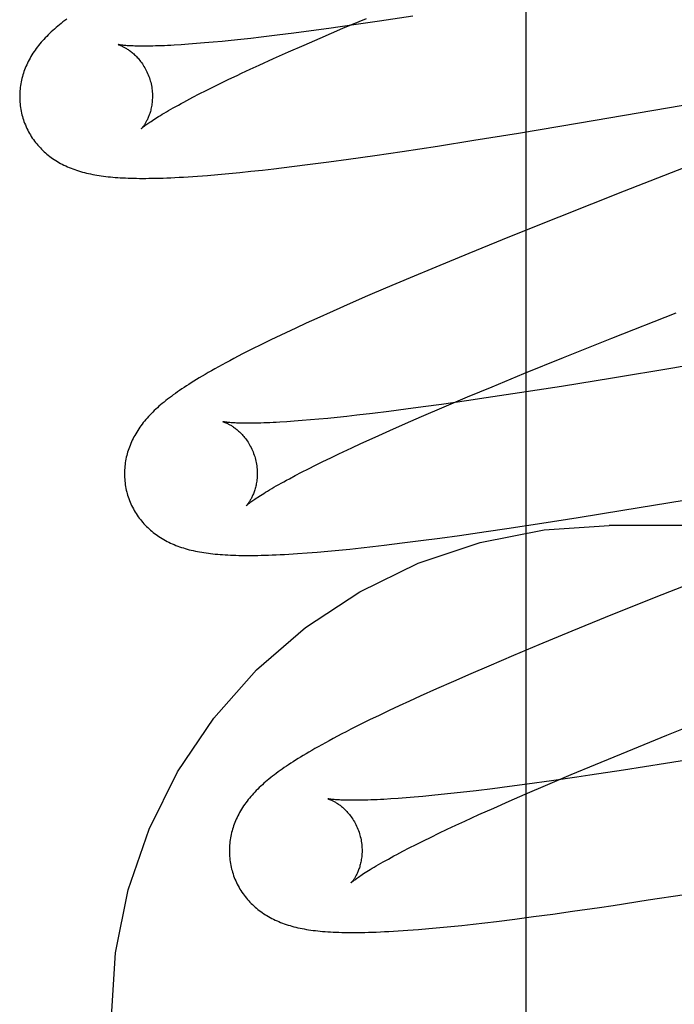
# Model space of a CAD drawing. Header units: inches. Extents: x 0 to 303, y 0 to 196.
# Tile 63 of 100: x 65.5951 to 65.6938, y 101.2034 to 101.3517. Entities that reach past the tile are written whole.
import ezdxf

# ---------------------------------------------------------------- set-up
doc = ezdxf.new("R2010")
doc.units = ezdxf.units.IN
doc.header["$LTSCALE"] = 16.67597
doc.header["$MEASUREMENT"] = 0
doc.linetypes.add('HIDDEN', pattern=[0.2, 0.1, -0.1])
doc.layers.add('DEFAULT_2', color=8, linetype='HIDDEN')

msp = doc.modelspace()

# ---------------------------------------------------------------- linework, layer by layer
at = {"layer": 'DEFAULT_2', "color": 8, "linetype": 'HIDDEN'}
for p, q in [((65.67146, 97.80668), (65.67146, 103.30719)), ((65.64547, 101.35092), (65.64173, 101.35039)), ((65.64382, 101.35041), (65.64738, 101.35191)), ((65.64935, 101.35149), (65.64547, 101.35092)), ((65.65439, 101.35225), (65.64935, 101.35149)), ((65.63392, 101.34937), (65.63151, 101.34908)), ((65.63642, 101.34968), (65.63392, 101.34937)), ((65.63903, 101.35003), (65.63642, 101.34968)), ((65.64173, 101.35039), (65.63903, 101.35003)), ((65.64042, 101.34895), (65.64382, 101.35041)), ((65.62059, 101.34801), (65.61947, 101.34793)), ((65.62176, 101.3481), (65.62059, 101.34801)), ((65.623, 101.3482), (65.62176, 101.3481)), ((65.62428, 101.34831), (65.623, 101.3482)), ((65.62563, 101.34844), (65.62428, 101.34831)), ((65.62702, 101.34858), (65.62563, 101.34844)), ((65.62847, 101.34873), (65.62702, 101.34858)), ((65.62996, 101.3489), (65.62847, 101.34873)), ((65.63151, 101.34908), (65.62996, 101.3489)), ((65.63563, 101.34686), (65.63798, 101.34789)), ((65.63798, 101.34789), (65.64042, 101.34895)), ((65.63338, 101.34585), (65.63563, 101.34686)), ((65.63123, 101.34488), (65.63338, 101.34585)), ((65.6795, 101.33615), (65.73467, 101.34573)), ((65.62854, 101.34363), (65.62986, 101.34424)), ((65.62986, 101.34424), (65.63123, 101.34488)), ((65.62432, 101.34159), (65.62546, 101.34215)), ((65.62546, 101.34215), (65.62665, 101.34273)), ((65.62123, 101.34003), (65.6222, 101.34053)), ((65.6222, 101.34053), (65.62323, 101.34105)), ((65.62323, 101.34105), (65.62432, 101.34159)), ((65.62031, 101.33955), (65.62123, 101.34003)), ((65.67028, 101.33462), (65.6795, 101.33615)), ((65.66355, 101.33354), (65.67028, 101.33462)), ((65.65809, 101.33268), (65.66355, 101.33354)), ((65.64866, 101.33127), (65.65278, 101.33188)), ((65.65278, 101.33188), (65.65809, 101.33268)), ((65.70418, 101.33288), (65.68622, 101.32588)), ((65.63889, 101.32993), (65.64174, 101.33031)), ((65.64174, 101.33031), (65.64466, 101.3307)), ((65.64466, 101.3307), (65.64866, 101.33127)), ((65.62664, 101.32854), (65.6283, 101.3287)), ((65.6283, 101.3287), (65.62999, 101.32888)), ((65.62999, 101.32888), (65.6317, 101.32906)), ((65.6317, 101.32906), (65.63344, 101.32926)), ((65.63344, 101.32926), (65.63612, 101.32958)), ((65.63612, 101.32958), (65.63889, 101.32993)), ((65.62194, 101.32815), (65.62344, 101.32826)), ((65.62344, 101.32826), (65.62501, 101.32839)), ((65.62501, 101.32839), (65.62664, 101.32854)), ((65.68622, 101.32588), (65.67637, 101.32199)), ((65.67637, 101.32199), (65.66895, 101.31901)), ((65.66895, 101.31901), (65.66279, 101.31651)), ((65.66279, 101.31651), (65.65783, 101.31446)), ((65.65783, 101.31446), (65.65399, 101.31285)), ((65.65399, 101.31285), (65.65027, 101.31127)), ((65.65027, 101.31127), (65.64756, 101.31011)), ((65.64756, 101.31011), (65.64493, 101.30896)), ((65.75618, 101.31011), (65.69351, 101.29925)), ((65.64493, 101.30896), (65.64238, 101.30783)), ((65.6399, 101.30671), (65.6383, 101.30598)), ((65.64238, 101.30783), (65.6399, 101.30671)), ((65.68436, 101.30374), (65.69406, 101.30758)), ((65.63674, 101.30526), (65.63523, 101.30455)), ((65.6383, 101.30598), (65.63674, 101.30526)), ((65.633, 101.30349), (65.63155, 101.30278)), ((65.67708, 101.30083), (65.68436, 101.30374)), ((65.63012, 101.30207), (65.62873, 101.30136)), ((65.63155, 101.30278), (65.63012, 101.30207)), ((65.67109, 101.2984), (65.67708, 101.30083)), ((65.69351, 101.29925), (65.68444, 101.29774)), ((65.6663, 101.29642), (65.67109, 101.2984)), ((65.68444, 101.29774), (65.67678, 101.29649)), ((65.66261, 101.29489), (65.6663, 101.29642)), ((65.67678, 101.29649), (65.67046, 101.2955)), ((65.65907, 101.29339), (65.66261, 101.29489)), ((65.6654, 101.29474), (65.66247, 101.2943)), ((65.67046, 101.2955), (65.6654, 101.29474)), ((65.65329, 101.29303), (65.65073, 101.2927)), ((65.65594, 101.29338), (65.65329, 101.29303)), ((65.65568, 101.29193), (65.65907, 101.29339)), ((65.65868, 101.29376), (65.65594, 101.29338)), ((65.66247, 101.2943), (65.65868, 101.29376)), ((65.64022, 101.29154), (65.63893, 101.29142)), ((65.64157, 101.29167), (65.64022, 101.29154)), ((65.64298, 101.29181), (65.64157, 101.29167)), ((65.64443, 101.29196), (65.64298, 101.29181)), ((65.64593, 101.29213), (65.64443, 101.29196)), ((65.64828, 101.2924), (65.64593, 101.29213)), ((65.65073, 101.2927), (65.64828, 101.2924)), ((65.65324, 101.29087), (65.65568, 101.29193)), ((65.6365, 101.29123), (65.63538, 101.29115)), ((65.63769, 101.29132), (65.6365, 101.29123)), ((65.63893, 101.29142), (65.63769, 101.29132)), ((65.65091, 101.28984), (65.65324, 101.29087)), ((65.64654, 101.28786), (65.64867, 101.28883)), ((65.64867, 101.28883), (65.65091, 101.28984)), ((65.64387, 101.28662), (65.64518, 101.28723)), ((65.64518, 101.28723), (65.64654, 101.28786)), ((65.64082, 101.28516), (65.642, 101.28573)), ((65.63863, 101.28406), (65.6397, 101.2846)), ((65.6397, 101.2846), (65.64082, 101.28516)), ((65.63577, 101.28257), (65.63666, 101.28305)), ((65.63666, 101.28305), (65.63762, 101.28355)), ((65.63762, 101.28355), (65.63863, 101.28406)), ((65.686, 101.27782), (65.69522, 101.27935)), ((65.67382, 101.27588), (65.67928, 101.27674)), ((65.67928, 101.27674), (65.686, 101.27782)), ((65.66852, 101.27508), (65.67382, 101.27588)), ((66.15896, 101.27552), (65.68396, 101.27552)), ((65.65845, 101.27364), (65.66139, 101.27404)), ((65.66139, 101.27404), (65.66542, 101.27462)), ((65.66542, 101.27462), (65.66852, 101.27508)), ((65.64659, 101.27217), (65.64832, 101.27237)), ((65.64832, 101.27237), (65.65007, 101.27257)), ((65.65007, 101.27257), (65.65278, 101.2729)), ((65.65278, 101.2729), (65.65558, 101.27326)), ((65.65558, 101.27326), (65.65845, 101.27364)), ((65.63846, 101.27141), (65.63998, 101.27153)), ((65.63998, 101.27153), (65.64157, 101.27167)), ((65.64157, 101.27167), (65.64321, 101.27183)), ((65.64321, 101.27183), (65.64489, 101.27199)), ((65.64489, 101.27199), (65.64659, 101.27217)), ((65.70175, 101.26899), (65.6919, 101.26509)), ((65.6919, 101.26509), (65.68447, 101.26211)), ((65.68447, 101.26211), (65.67832, 101.25961)), ((65.67832, 101.25961), (65.67336, 101.25756)), ((65.67336, 101.25756), (65.66952, 101.25595)), ((65.66952, 101.25595), (65.6658, 101.25437)), ((65.6631, 101.25321), (65.66048, 101.25206)), ((65.6658, 101.25437), (65.6631, 101.25321)), ((65.66048, 101.25206), (65.65793, 101.25093)), ((65.65793, 101.25093), (65.65546, 101.24982)), ((65.65385, 101.24908), (65.65229, 101.24836)), ((65.65546, 101.24982), (65.65385, 101.24908)), ((65.65078, 101.24765), (65.6493, 101.24694)), ((65.65229, 101.24836), (65.65078, 101.24765)), ((65.64786, 101.24624), (65.64644, 101.24554)), ((65.6493, 101.24694), (65.64786, 101.24624)), ((65.69261, 101.24393), (65.69985, 101.24684)), ((65.64644, 101.24554), (65.64504, 101.24484)), ((65.68664, 101.24151), (65.69261, 101.24393)), ((65.68187, 101.23954), (65.68664, 101.24151)), ((65.69243, 101.23968), (65.68611, 101.23869)), ((65.70011, 101.24092), (65.69243, 101.23968)), ((65.6782, 101.23801), (65.68187, 101.23954)), ((65.68611, 101.23869), (65.68104, 101.23792)), ((65.67525, 101.23708), (65.67157, 101.23657)), ((65.67468, 101.23652), (65.6782, 101.23801)), ((65.67908, 101.23763), (65.67525, 101.23708)), ((65.68104, 101.23792), (65.67908, 101.23763)), ((65.66157, 101.23532), (65.66007, 101.23515)), ((65.66392, 101.23559), (65.66157, 101.23532)), ((65.66637, 101.23589), (65.66392, 101.23559)), ((65.66892, 101.23622), (65.66637, 101.23589)), ((65.67157, 101.23657), (65.66892, 101.23622)), ((65.67131, 101.23507), (65.67468, 101.23652)), ((65.65216, 101.23443), (65.65104, 101.23435)), ((65.65334, 101.23451), (65.65216, 101.23443)), ((65.65458, 101.23462), (65.65334, 101.23451)), ((65.65587, 101.23473), (65.65458, 101.23462)), ((65.65722, 101.23486), (65.65587, 101.23473)), ((65.65862, 101.235), (65.65722, 101.23486)), ((65.66007, 101.23515), (65.65862, 101.235)), ((65.66656, 101.23298), (65.66888, 101.23401)), ((65.66888, 101.23401), (65.67131, 101.23507)), ((65.66433, 101.23199), (65.66656, 101.23298)), ((65.66086, 101.23039), (65.66221, 101.23102)), ((65.66221, 101.23102), (65.66433, 101.23199)), ((65.65831, 101.22919), (65.65956, 101.22978)), ((65.65956, 101.22978), (65.66086, 101.23039)), ((65.65488, 101.2275), (65.65597, 101.22805)), ((65.65597, 101.22805), (65.65711, 101.22861)), ((65.65711, 101.22861), (65.65831, 101.22919)), ((65.65194, 101.22599), (65.65286, 101.22647)), ((65.65286, 101.22647), (65.65384, 101.22698)), ((65.65384, 101.22698), (65.65488, 101.2275)), ((65.68454, 101.21832), (65.68984, 101.21913)), ((65.68984, 101.21913), (65.6953, 101.21998)), ((65.67544, 101.21701), (65.6784, 101.21743)), ((65.6784, 101.21743), (65.68247, 101.21801)), ((65.68247, 101.21801), (65.68454, 101.21832)), ((65.66519, 101.2157), (65.66698, 101.21591)), ((65.66698, 101.21591), (65.66972, 101.21625)), ((65.66972, 101.21625), (65.67254, 101.21662)), ((65.67254, 101.21662), (65.67544, 101.21701)), ((65.6552, 101.21469), (65.6568, 101.21483)), ((65.6568, 101.21483), (65.65842, 101.21498)), ((65.65842, 101.21498), (65.66007, 101.21514)), ((65.66007, 101.21514), (65.66174, 101.21531)), ((65.66174, 101.21531), (65.66344, 101.2155)), ((65.66344, 101.2155), (65.66519, 101.2157))]:
    msp.add_line(p, q, dxfattribs=at)
for points in [[(65.60224, 101.3518), (65.60195, 101.35158), (65.60167, 101.35137), (65.6014, 101.35116), (65.60114, 101.35094), (65.60088, 101.35073), (65.60062, 101.35051)], [(65.60062, 101.35051), (65.60037, 101.3503), (65.60013, 101.35008), (65.59989, 101.34986), (65.59966, 101.34964), (65.59943, 101.34942), (65.59921, 101.3492), (65.59899, 101.34898), (65.59878, 101.34875), (65.59858, 101.34853), (65.59838, 101.3483), (65.59819, 101.34807), (65.598, 101.34784), (65.59782, 101.34761), (65.59764, 101.34737), (65.59747, 101.34713), (65.59731, 101.3469), (65.59715, 101.34665), (65.59699, 101.34641), (65.59684, 101.34616), (65.5967, 101.34592), (65.59657, 101.34567), (65.59644, 101.34542), (65.59631, 101.34517), (65.5962, 101.34491), (65.59609, 101.34466), (65.59598, 101.34441), (65.59588, 101.34416), (65.59579, 101.3439), (65.59571, 101.34365), (65.59563, 101.34339), (65.59555, 101.34313), (65.59548, 101.34286), (65.59542, 101.3426), (65.59537, 101.34233), (65.59532, 101.34206), (65.59527, 101.34179), (65.59523, 101.34152), (65.5952, 101.34125), (65.59518, 101.34097), (65.59516, 101.34069), (65.59515, 101.34042), (65.59515, 101.34014), (65.59515, 101.33986), (65.59516, 101.33958), (65.59518, 101.3393), (65.5952, 101.33902), (65.59523, 101.33874), (65.59527, 101.33847), (65.59531, 101.33819), (65.59536, 101.33791), (65.59542, 101.33764), (65.59549, 101.33736), (65.59555, 101.33713)], [(65.60998, 101.34795), (65.60997, 101.34796), (65.60996, 101.34796), (65.60996, 101.34796), (65.60997, 101.34795), (65.61, 101.34795), (65.61003, 101.34794), (65.61006, 101.34793), (65.61011, 101.34791), (65.61015, 101.3479), (65.61021, 101.34788), (65.61027, 101.34785), (65.61034, 101.34783), (65.61041, 101.3478), (65.61049, 101.34776), (65.61057, 101.34773), (65.61065, 101.34769), (65.61074, 101.34764), (65.61084, 101.34759), (65.61093, 101.34754), (65.61104, 101.34749), (65.61114, 101.34742), (65.61125, 101.34736), (65.61136, 101.34729), (65.61147, 101.34722), (65.61159, 101.34714), (65.6117, 101.34705), (65.61182, 101.34696), (65.61195, 101.34687), (65.61207, 101.34677), (65.6122, 101.34666), (65.61233, 101.34655), (65.61245, 101.34643), (65.61259, 101.3463), (65.61272, 101.34617), (65.61285, 101.34603), (65.61298, 101.34589), (65.61311, 101.34574), (65.61324, 101.34558), (65.61337, 101.34541), (65.6135, 101.34524), (65.61363, 101.34506), (65.61375, 101.34487), (65.61387, 101.34468), (65.61399, 101.34448), (65.61411, 101.34427), (65.61421, 101.34406), (65.61432, 101.34384), (65.61442, 101.34362), (65.61451, 101.3434), (65.6146, 101.34317), (65.61468, 101.34293), (65.61476, 101.3427), (65.61482, 101.34249)], [(65.61947, 101.34793), (65.61841, 101.34787), (65.61791, 101.34784), (65.61742, 101.34782), (65.61694, 101.34779), (65.61648, 101.34778), (65.61604, 101.34776), (65.61561, 101.34775), (65.6152, 101.34774), (65.61481, 101.34773), (65.61443, 101.34772), (65.61406, 101.34772), (65.61372, 101.34772), (65.61339, 101.34772), (65.61307, 101.34773), (65.61278, 101.34773), (65.6125, 101.34774), (65.61223, 101.34775), (65.61199, 101.34776), (65.61176, 101.34777), (65.61154, 101.34778), (65.61134, 101.34779), (65.61116, 101.34781), (65.61099, 101.34782), (65.61083, 101.34784), (65.61069, 101.34785), (65.61056, 101.34787), (65.61045, 101.34788), (65.61035, 101.34789), (65.61026, 101.34791), (65.61018, 101.34792), (65.61012, 101.34793), (65.61006, 101.34794), (65.61002, 101.34795), (65.60999, 101.34795), (65.60998, 101.34795)], [(65.62665, 101.34273), (65.6279, 101.34332), (65.62854, 101.34363)], [(65.61482, 101.34249), (65.61488, 101.34228), (65.61493, 101.34204), (65.61498, 101.34179), (65.61503, 101.34155), (65.61506, 101.34131), (65.61509, 101.34107), (65.61511, 101.34083), (65.61513, 101.34059), (65.61514, 101.34036), (65.61514, 101.34012), (65.61513, 101.3399), (65.61512, 101.33967), (65.61511, 101.33945), (65.61509, 101.33924), (65.61506, 101.33903), (65.61503, 101.33882), (65.615, 101.33863), (65.61496, 101.33843), (65.61492, 101.33825), (65.61488, 101.33807), (65.61483, 101.33789), (65.61478, 101.33772), (65.61473, 101.33756), (65.61467, 101.3374), (65.61462, 101.33725), (65.61456, 101.33711), (65.61451, 101.33697), (65.61445, 101.33684), (65.61439, 101.33671), (65.61433, 101.33659), (65.61427, 101.33647), (65.61422, 101.33636), (65.61416, 101.33626), (65.6141, 101.33616), (65.61404, 101.33606), (65.61399, 101.33597), (65.61393, 101.33589), (65.61388, 101.33581), (65.61383, 101.33573), (65.61378, 101.33567), (65.61374, 101.3356), (65.61369, 101.33555), (65.61365, 101.33549), (65.61362, 101.33545), (65.61358, 101.33541), (65.61355, 101.33537), (65.61353, 101.33535), (65.61351, 101.33532), (65.61349, 101.33531), (65.61348, 101.3353), (65.61348, 101.33529)], [(65.61348, 101.33529), (65.61349, 101.3353), (65.6135, 101.33532), (65.61353, 101.33534), (65.61356, 101.33537), (65.6136, 101.3354), (65.61365, 101.33545), (65.61371, 101.3355), (65.61378, 101.33555), (65.61386, 101.33562), (65.61395, 101.33569), (65.61406, 101.33577), (65.61417, 101.33586), (65.6143, 101.33595), (65.61444, 101.33605), (65.6146, 101.33616), (65.61477, 101.33628), (65.61495, 101.3364), (65.61515, 101.33653), (65.61536, 101.33667), (65.61558, 101.33682), (65.61582, 101.33697), (65.61608, 101.33713), (65.61635, 101.3373), (65.61663, 101.33747), (65.61693, 101.33765), (65.61725, 101.33784), (65.61758, 101.33803), (65.61793, 101.33823), (65.61829, 101.33843), (65.61866, 101.33865), (65.61905, 101.33886), (65.61946, 101.33908), (65.61988, 101.33931), (65.62031, 101.33955)], [(65.59555, 101.33713), (65.59562, 101.3369), (65.5957, 101.33664), (65.59579, 101.33637), (65.59589, 101.33611), (65.596, 101.33585), (65.59611, 101.33559), (65.59622, 101.33533), (65.59635, 101.33508), (65.59648, 101.33483), (65.59661, 101.33459), (65.59675, 101.33435), (65.5969, 101.33411), (65.59705, 101.33388), (65.59721, 101.33366), (65.59737, 101.33343), (65.59754, 101.33321), (65.59771, 101.333), (65.59789, 101.33279), (65.59807, 101.33259), (65.59826, 101.33239), (65.59845, 101.33219), (65.59864, 101.332), (65.59884, 101.33182), (65.59904, 101.33164), (65.59925, 101.33146), (65.59946, 101.33129), (65.59967, 101.33112), (65.59989, 101.33096), (65.60011, 101.3308), (65.60034, 101.33065), (65.60058, 101.3305), (65.60082, 101.33035), (65.60106, 101.33021), (65.60131, 101.33007), (65.60156, 101.32993), (65.60182, 101.3298), (65.60208, 101.32968), (65.60235, 101.32956), (65.60261, 101.32944), (65.60289, 101.32933), (65.60316, 101.32923), (65.60344, 101.32913), (65.60372, 101.32903), (65.60401, 101.32894), (65.6043, 101.32885), (65.6046, 101.32876), (65.6049, 101.32868), (65.6052, 101.32861), (65.60551, 101.32854), (65.60582, 101.32847), (65.60614, 101.32841), (65.60646, 101.32835), (65.60678, 101.32829), (65.60711, 101.32824), (65.60744, 101.32819), (65.60778, 101.32814), (65.60812, 101.3281), (65.60847, 101.32806), (65.60882, 101.32802), (65.60917, 101.32799), (65.60954, 101.32796), (65.60991, 101.32793), (65.61029, 101.32791), (65.61067, 101.32789), (65.61107, 101.32787), (65.61147, 101.32785), (65.61189, 101.32784), (65.61231, 101.32783), (65.61275, 101.32782), (65.6132, 101.32781), (65.61366, 101.32781), (65.61413, 101.32781), (65.61462, 101.32782), (65.61512, 101.32782), (65.61564, 101.32783), (65.61618, 101.32785), (65.61674, 101.32786), (65.61731, 101.32789), (65.61791, 101.32791), (65.61853, 101.32794), (65.61917, 101.32797), (65.61983, 101.32801), (65.62051, 101.32805), (65.62194, 101.32815)], [(65.63523, 101.30455), (65.63448, 101.3042), (65.633, 101.30349)], [(65.62873, 101.30136), (65.62807, 101.30102), (65.62742, 101.30068), (65.6268, 101.30035), (65.6262, 101.30003), (65.62563, 101.29972), (65.62508, 101.29942), (65.62455, 101.29912), (65.62404, 101.29884), (65.62355, 101.29856), (65.62309, 101.29829), (65.62264, 101.29803), (65.6222, 101.29777), (65.62179, 101.29751), (65.62138, 101.29727), (65.62099, 101.29702), (65.62062, 101.29678), (65.62025, 101.29655), (65.6199, 101.29632), (65.61956, 101.29609), (65.61923, 101.29586), (65.61891, 101.29564), (65.6186, 101.29542), (65.61829, 101.2952), (65.618, 101.29498), (65.61771, 101.29477), (65.61743, 101.29455), (65.61716, 101.29434), (65.61689, 101.29412), (65.61663, 101.29391), (65.61638, 101.29369)], [(65.61638, 101.29369), (65.61613, 101.29348), (65.61589, 101.29326), (65.61565, 101.29305), (65.61542, 101.29283), (65.6152, 101.29261), (65.61498, 101.29239), (65.61476, 101.29216), (65.61455, 101.29194), (65.61435, 101.29171), (65.61415, 101.29149), (65.61396, 101.29126), (65.61377, 101.29103), (65.61359, 101.29079), (65.61342, 101.29056), (65.61325, 101.29032), (65.61308, 101.29008), (65.61292, 101.28984), (65.61277, 101.2896), (65.61262, 101.28935), (65.61248, 101.28911), (65.61235, 101.28886), (65.61222, 101.28861), (65.61209, 101.28836), (65.61198, 101.28811), (65.61187, 101.28786), (65.61177, 101.2876), (65.61167, 101.28735), (65.61158, 101.2871), (65.61149, 101.28684), (65.61141, 101.28658), (65.61134, 101.28632), (65.61127, 101.28606), (65.61121, 101.2858), (65.61115, 101.28553), (65.6111, 101.28526), (65.61106, 101.28499), (65.61102, 101.28472), (65.61099, 101.28445), (65.61097, 101.28417), (65.61095, 101.2839), (65.61094, 101.28362), (65.61094, 101.28334), (65.61094, 101.28306), (65.61095, 101.28278), (65.61097, 101.28251), (65.61099, 101.28223), (65.61102, 101.28195), (65.61106, 101.28167), (65.6111, 101.2814), (65.61116, 101.28112), (65.61121, 101.28085), (65.61128, 101.28057), (65.61134, 101.28034)], [(65.62578, 101.29116), (65.62576, 101.29117), (65.62575, 101.29117), (65.62575, 101.29117), (65.62575, 101.29117), (65.62576, 101.29116), (65.62579, 101.29116), (65.62581, 101.29115), (65.62585, 101.29114), (65.62589, 101.29112), (65.62594, 101.29111), (65.626, 101.29109), (65.62606, 101.29106), (65.62613, 101.29104), (65.6262, 101.29101), (65.62627, 101.29097), (65.62635, 101.29094), (65.62644, 101.2909), (65.62653, 101.29085), (65.62662, 101.29081), (65.62672, 101.29075), (65.62682, 101.2907), (65.62693, 101.29064), (65.62703, 101.29057), (65.62714, 101.2905), (65.62726, 101.29043), (65.62737, 101.29035), (65.62749, 101.29026), (65.62761, 101.29018), (65.62773, 101.29008), (65.62786, 101.28998), (65.62798, 101.28987), (65.62811, 101.28976), (65.62824, 101.28964), (65.62837, 101.28952), (65.6285, 101.28939), (65.62864, 101.28925), (65.62877, 101.2891), (65.6289, 101.28895), (65.62903, 101.28879), (65.62916, 101.28862), (65.62929, 101.28845), (65.62942, 101.28827), (65.62954, 101.28808), (65.62966, 101.28789), (65.62978, 101.28769), (65.62989, 101.28748), (65.63, 101.28727), (65.63011, 101.28705), (65.63021, 101.28683), (65.6303, 101.28661), (65.63039, 101.28638), (65.63048, 101.28614), (65.63055, 101.2859), (65.63061, 101.2857)], [(65.63538, 101.29115), (65.63431, 101.29108), (65.6338, 101.29105), (65.63331, 101.29103), (65.63283, 101.29101), (65.63237, 101.29099), (65.63192, 101.29097), (65.63149, 101.29096), (65.63107, 101.29095), (65.63068, 101.29094), (65.63029, 101.29093), (65.62993, 101.29093), (65.62957, 101.29093), (65.62924, 101.29093), (65.62892, 101.29093), (65.62862, 101.29094), (65.62834, 101.29095), (65.62807, 101.29096), (65.62782, 101.29096), (65.62759, 101.29098), (65.62737, 101.29099), (65.62717, 101.291), (65.62698, 101.29101), (65.62681, 101.29103), (65.62665, 101.29104), (65.6265, 101.29106), (65.62637, 101.29107), (65.62625, 101.29109), (65.62615, 101.2911), (65.62606, 101.29111), (65.62598, 101.29112), (65.62591, 101.29114), (65.62586, 101.29115), (65.62582, 101.29115), (65.62578, 101.29116), (65.62578, 101.29116)], [(65.63061, 101.2857), (65.63067, 101.28549), (65.63072, 101.28524), (65.63078, 101.285), (65.63082, 101.28476), (65.63085, 101.28451), (65.63088, 101.28427), (65.6309, 101.28403), (65.63092, 101.28379), (65.63093, 101.28356), (65.63093, 101.28332), (65.63093, 101.28309), (65.63091, 101.28287), (65.6309, 101.28265), (65.63088, 101.28243), (65.63085, 101.28222), (65.63082, 101.28202), (65.63079, 101.28182), (65.63075, 101.28163), (65.63071, 101.28144), (65.63066, 101.28126), (65.63062, 101.28109), (65.63057, 101.28092), (65.63051, 101.28076), (65.63046, 101.2806), (65.6304, 101.28045), (65.63035, 101.2803), (65.63029, 101.28017), (65.63023, 101.28003), (65.63018, 101.2799), (65.63012, 101.27978), (65.63006, 101.27967), (65.63, 101.27956), (65.62994, 101.27945), (65.62988, 101.27935), (65.62983, 101.27926), (65.62977, 101.27917), (65.62972, 101.27908), (65.62967, 101.27901), (65.62961, 101.27893), (65.62957, 101.27886), (65.62952, 101.2788), (65.62948, 101.27875), (65.62944, 101.2787), (65.6294, 101.27865), (65.62937, 101.27861), (65.62934, 101.27858), (65.62931, 101.27855), (65.62929, 101.27853), (65.62928, 101.27851), (65.62927, 101.27851)], [(65.642, 101.28573), (65.64324, 101.28632), (65.64387, 101.28662)], [(65.62927, 101.2785), (65.62927, 101.2785), (65.62927, 101.2785), (65.62928, 101.27851), (65.6293, 101.27853), (65.62932, 101.27855), (65.62936, 101.27858), (65.6294, 101.27862), (65.62945, 101.27866), (65.62951, 101.27872), (65.62959, 101.27877), (65.62967, 101.27884), (65.62976, 101.27891), (65.62987, 101.27899), (65.62999, 101.27908), (65.63012, 101.27918), (65.63026, 101.27928), (65.63042, 101.27939), (65.63059, 101.27951), (65.63077, 101.27963), (65.63097, 101.27977), (65.63119, 101.27991), (65.63142, 101.28006), (65.63166, 101.28021), (65.63192, 101.28037), (65.63219, 101.28054), (65.63248, 101.28072), (65.63279, 101.2809), (65.63311, 101.28109), (65.63344, 101.28128), (65.63379, 101.28148), (65.63416, 101.28169), (65.63454, 101.2819), (65.63493, 101.28212), (65.63534, 101.28234), (65.63577, 101.28257)], [(65.61134, 101.28034), (65.61141, 101.28011), (65.61149, 101.27984), (65.61158, 101.27958), (65.61168, 101.27931), (65.61179, 101.27905), (65.6119, 101.2788), (65.61201, 101.27854), (65.61214, 101.27829), (65.61227, 101.27804), (65.6124, 101.2778), (65.61254, 101.27756), (65.61269, 101.27732), (65.61284, 101.27709), (65.613, 101.27686), (65.61316, 101.27664), (65.61333, 101.27642), (65.6135, 101.27621), (65.61368, 101.276), (65.61386, 101.2758), (65.61405, 101.2756), (65.61424, 101.2754), (65.61443, 101.27521), (65.61463, 101.27503), (65.61483, 101.27485), (65.61504, 101.27467), (65.61525, 101.2745), (65.61546, 101.27433), (65.61568, 101.27417), (65.6159, 101.27401), (65.61613, 101.27386), (65.61637, 101.27371), (65.61661, 101.27356), (65.61685, 101.27342), (65.6171, 101.27328), (65.61735, 101.27314), (65.61761, 101.27301), (65.61787, 101.27289), (65.61813, 101.27277), (65.6184, 101.27265), (65.61867, 101.27254), (65.61895, 101.27244), (65.61923, 101.27234), (65.61951, 101.27224), (65.6198, 101.27215), (65.62009, 101.27206), (65.62039, 101.27197), (65.62069, 101.27189), (65.62099, 101.27182), (65.6213, 101.27175), (65.62161, 101.27168), (65.62192, 101.27162), (65.62224, 101.27156), (65.62257, 101.2715), (65.62289, 101.27145), (65.62323, 101.2714), (65.62357, 101.27135), (65.62391, 101.27131), (65.62426, 101.27127), (65.62461, 101.27123), (65.62497, 101.2712), (65.62534, 101.27117), (65.62572, 101.27114), (65.6261, 101.27112), (65.6265, 101.27109), (65.6269, 101.27107), (65.62731, 101.27106), (65.62773, 101.27105), (65.62816, 101.27103), (65.6286, 101.27103), (65.62906, 101.27102), (65.62952, 101.27102), (65.63, 101.27102), (65.63049, 101.27103), (65.631, 101.27103), (65.63152, 101.27104), (65.63206, 101.27106), (65.63262, 101.27108), (65.63319, 101.2711), (65.63378, 101.27112), (65.63439, 101.27115), (65.63502, 101.27118), (65.63567, 101.27122), (65.63634, 101.27126), (65.63702, 101.27131), (65.63846, 101.27141)], [(65.60896, 101.20158), (65.60959, 101.21119), (65.61149, 101.22065), (65.61463, 101.22978), (65.61894, 101.23845), (65.62437, 101.24649), (65.63083, 101.25377), (65.6382, 101.26017), (65.64637, 101.26556), (65.65518, 101.26986), (65.66449, 101.27298), (65.67414, 101.27488), (65.68396, 101.27552)], [(65.64504, 101.24484), (65.64435, 101.24448), (65.64367, 101.24413), (65.64301, 101.24378), (65.64238, 101.24345), (65.64177, 101.24312), (65.64119, 101.24281), (65.64065, 101.24251), (65.64013, 101.24222), (65.63963, 101.24193), (65.63916, 101.24166), (65.63871, 101.2414), (65.63828, 101.24115), (65.63786, 101.2409), (65.63746, 101.24065), (65.63708, 101.24042), (65.63671, 101.24018), (65.63634, 101.23995), (65.63599, 101.23972), (65.63565, 101.2395), (65.63532, 101.23928), (65.635, 101.23906), (65.63469, 101.23884), (65.63438, 101.23863), (65.63409, 101.23841), (65.6338, 101.2382), (65.63351, 101.23799), (65.63324, 101.23777), (65.63297, 101.23756), (65.6327, 101.23735), (65.63244, 101.23713), (65.63219, 101.23692)], [(65.63219, 101.23692), (65.63194, 101.2367), (65.6317, 101.23649), (65.63146, 101.23627), (65.63123, 101.23605), (65.631, 101.23583), (65.63078, 101.23561), (65.63056, 101.23539), (65.63035, 101.23516), (65.63015, 101.23493), (65.62995, 101.23471), (65.62976, 101.23448), (65.62957, 101.23425), (65.62939, 101.23401), (65.62921, 101.23378), (65.62904, 101.23354), (65.62888, 101.2333), (65.62872, 101.23306), (65.62857, 101.23282), (65.62842, 101.23257), (65.62828, 101.23232), (65.62814, 101.23208), (65.62801, 101.23183), (65.62789, 101.23157), (65.62777, 101.23132), (65.62766, 101.23107), (65.62756, 101.23082), (65.62746, 101.23057), (65.62737, 101.23031), (65.62729, 101.23006), (65.62721, 101.2298), (65.62713, 101.22954), (65.62706, 101.22928), (65.627, 101.22901), (65.62695, 101.22874), (65.6269, 101.22848), (65.62685, 101.22821), (65.62682, 101.22793), (65.62678, 101.22766), (65.62676, 101.22738), (65.62674, 101.22711), (65.62673, 101.22683), (65.62673, 101.22655), (65.62673, 101.22627), (65.62674, 101.226), (65.62676, 101.22572), (65.62678, 101.22544), (65.62681, 101.22516), (65.62685, 101.22488), (65.62689, 101.22461), (65.62695, 101.22433), (65.62701, 101.22405), (65.62707, 101.22378), (65.62713, 101.22355)], [(65.64156, 101.23437), (65.64155, 101.23437), (65.64154, 101.23438), (65.64154, 101.23438), (65.64154, 101.23438), (65.64155, 101.23437), (65.64157, 101.23437), (65.6416, 101.23436), (65.64164, 101.23435), (65.64168, 101.23433), (65.64173, 101.23432), (65.64178, 101.2343), (65.64184, 101.23427), (65.64191, 101.23425), (65.64198, 101.23422), (65.64206, 101.23419), (65.64214, 101.23415), (65.64222, 101.23411), (65.64231, 101.23407), (65.64241, 101.23402), (65.6425, 101.23397), (65.64261, 101.23391), (65.64271, 101.23385), (65.64282, 101.23378), (65.64293, 101.23372), (65.64304, 101.23364), (65.64316, 101.23356), (65.64327, 101.23348), (65.6434, 101.23339), (65.64352, 101.23329), (65.64364, 101.23319), (65.64377, 101.23309), (65.6439, 101.23298), (65.64403, 101.23286), (65.64416, 101.23273), (65.64429, 101.2326), (65.64442, 101.23246), (65.64455, 101.23232), (65.64469, 101.23216), (65.64482, 101.232), (65.64495, 101.23184), (65.64508, 101.23166), (65.6452, 101.23148), (65.64533, 101.2313), (65.64545, 101.2311), (65.64557, 101.2309), (65.64568, 101.2307), (65.64579, 101.23048), (65.6459, 101.23027), (65.646, 101.23004), (65.64609, 101.22982), (65.64618, 101.22959), (65.64627, 101.22935), (65.64634, 101.22911), (65.6464, 101.22891)], [(65.65104, 101.23435), (65.64998, 101.23428), (65.64948, 101.23426), (65.64899, 101.23423), (65.64851, 101.23421), (65.64805, 101.23419), (65.64761, 101.23418), (65.64718, 101.23416), (65.64676, 101.23415), (65.64637, 101.23415), (65.64599, 101.23414), (65.64563, 101.23414), (65.64528, 101.23414), (65.64495, 101.23414), (65.64463, 101.23414), (65.64434, 101.23415), (65.64405, 101.23416), (65.64379, 101.23417), (65.64354, 101.23418), (65.64331, 101.23419), (65.64309, 101.2342), (65.64289, 101.23421), (65.64271, 101.23423), (65.64254, 101.23424), (65.64239, 101.23426), (65.64225, 101.23427), (65.64213, 101.23429), (65.64202, 101.2343), (65.64192, 101.23431), (65.64184, 101.23432), (65.64176, 101.23434), (65.6417, 101.23435), (65.64165, 101.23435), (65.64161, 101.23436), (65.64158, 101.23437), (65.64156, 101.23437)], [(65.6464, 101.22891), (65.64646, 101.2287), (65.64652, 101.22845), (65.64657, 101.22821), (65.64661, 101.22797), (65.64664, 101.22772), (65.64667, 101.22748), (65.64669, 101.22724), (65.64671, 101.22701), (65.64672, 101.22677), (65.64672, 101.22654), (65.64672, 101.22631), (65.64671, 101.22609), (65.64669, 101.22587), (65.64667, 101.22565), (65.64664, 101.22544), (65.64661, 101.22524), (65.64658, 101.22504), (65.64654, 101.22485), (65.6465, 101.22466), (65.64646, 101.22448), (65.64641, 101.2243), (65.64636, 101.22414), (65.64631, 101.22397), (65.64625, 101.22382), (65.6462, 101.22367), (65.64614, 101.22352), (65.64609, 101.22338), (65.64603, 101.22325), (65.64597, 101.22312), (65.64591, 101.223), (65.64585, 101.22289), (65.6458, 101.22277), (65.64574, 101.22267), (65.64568, 101.22257), (65.64562, 101.22247), (65.64557, 101.22238), (65.64551, 101.2223), (65.64546, 101.22222), (65.64541, 101.22215), (65.64536, 101.22208), (65.64532, 101.22202), (65.64527, 101.22196), (65.64523, 101.22191), (65.6452, 101.22186), (65.64516, 101.22182), (65.64513, 101.22179), (65.64511, 101.22176), (65.64509, 101.22174), (65.64507, 101.22172), (65.64506, 101.22171), (65.64506, 101.22171)], [(65.64506, 101.22171), (65.64507, 101.22172), (65.64509, 101.22174), (65.64511, 101.22176), (65.64514, 101.22179), (65.64519, 101.22182), (65.64524, 101.22187), (65.6453, 101.22192), (65.64537, 101.22198), (65.64545, 101.22204), (65.64554, 101.22211), (65.64565, 101.22219), (65.64577, 101.22228), (65.6459, 101.22238), (65.64604, 101.22248), (65.64619, 101.22259), (65.64636, 101.22271), (65.64655, 101.22283), (65.64675, 101.22296), (65.64696, 101.2231), (65.64719, 101.22325), (65.64743, 101.22341), (65.64769, 101.22357), (65.64796, 101.22373), (65.64825, 101.22391), (65.64855, 101.22409), (65.64886, 101.22428), (65.6492, 101.22447), (65.64954, 101.22467), (65.64991, 101.22487), (65.65028, 101.22509), (65.65068, 101.2253), (65.65108, 101.22553), (65.65151, 101.22576), (65.65194, 101.22599)], [(65.62713, 101.22355), (65.6272, 101.22332), (65.62728, 101.22305), (65.62737, 101.22279), (65.62747, 101.22253), (65.62758, 101.22227), (65.62769, 101.22201), (65.6278, 101.22175), (65.62793, 101.2215), (65.62806, 101.22126), (65.62819, 101.22101), (65.62833, 101.22077), (65.62848, 101.22054), (65.62863, 101.22031), (65.62879, 101.22008), (65.62895, 101.21985), (65.62912, 101.21964), (65.62929, 101.21942), (65.62947, 101.21921), (65.62965, 101.21901), (65.62983, 101.21881), (65.63002, 101.21862), (65.63022, 101.21843), (65.63041, 101.21824), (65.63062, 101.21806), (65.63082, 101.21789), (65.63103, 101.21772), (65.63124, 101.21755), (65.63146, 101.21739), (65.63168, 101.21723), (65.63191, 101.21707), (65.63215, 101.21692), (65.63239, 101.21677), (65.63263, 101.21663), (65.63288, 101.21649), (65.63313, 101.21636), (65.63339, 101.21623), (65.63365, 101.2161), (65.63391, 101.21598), (65.63418, 101.21587), (65.63445, 101.21576), (65.63473, 101.21565), (65.635, 101.21555), (65.63529, 101.21545), (65.63558, 101.21536), (65.63587, 101.21527), (65.63616, 101.21519), (65.63646, 101.21511), (65.63676, 101.21503), (65.63707, 101.21496), (65.63738, 101.21489), (65.63769, 101.21483), (65.63801, 101.21477), (65.63833, 101.21471), (65.63866, 101.21466), (65.639, 101.21461), (65.63934, 101.21456), (65.63969, 101.21452), (65.64004, 101.21448), (65.64041, 101.21444), (65.64078, 101.21441), (65.64116, 101.21438), (65.64155, 101.21435), (65.64195, 101.21432), (65.64236, 101.2143), (65.64277, 101.21428), (65.64321, 101.21426), (65.64365, 101.21425), (65.6441, 101.21424), (65.64457, 101.21423), (65.64505, 101.21423), (65.64555, 101.21423), (65.64606, 101.21423), (65.64659, 101.21424), (65.64713, 101.21425), (65.64769, 101.21426), (65.64826, 101.21428), (65.64886, 101.2143), (65.64948, 101.21433), (65.65011, 101.21436), (65.65077, 101.21439), (65.65145, 101.21443), (65.65216, 101.21447), (65.65289, 101.21452), (65.65364, 101.21457), (65.6552, 101.21469)]]:
    msp.add_lwpolyline(points, dxfattribs=at)

doc.saveas('drawing.dxf')
